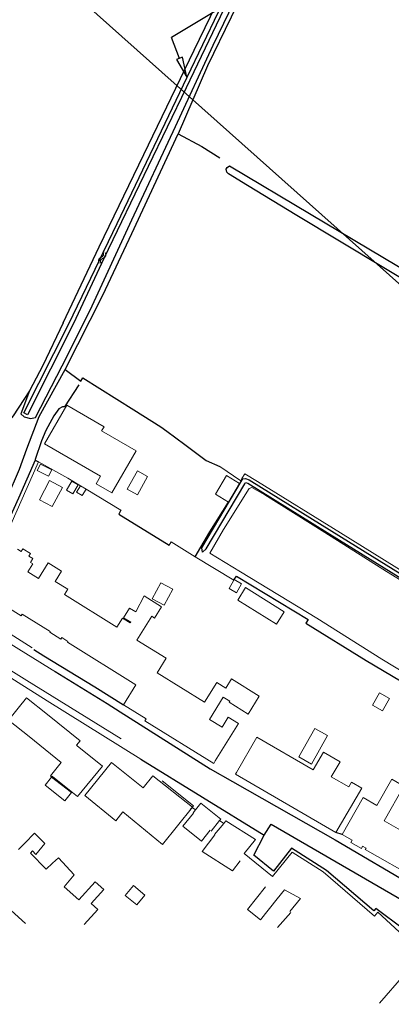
# Model space of a CAD drawing. Header units: metres. Extents: x 63969 to 66720, y 402115 to 403595.
# Tile 21 of 52: x 66082 to 66160, y 402266 to 402473. Entities that reach past the tile are written whole.
import ezdxf

# ---------------------------------------------------------------- set-up
doc = ezdxf.new("R2010")
doc.units = ezdxf.units.M
doc.layers.get('0').update_dxf_attribs({"linetype": 'CONTINUOUS'})
for name, color, linetype, lineweight in [('BS-BEBOUWING', 253, 'CONTINUOUS', 0), ('BS-KANT-OPEN-VERHARDING', 253, 'CONTINUOUS', 0), ('BS-RASTER', 253, 'RASTER', 0), ('BS-SYMBOOL-WATER', 253, 'CONTINUOUS', 0)]:
    doc.layers.add(name, color=color, linetype=linetype, lineweight=lineweight)
for name, color, linetype in [('BS-INSTEEK-SLOOT-KPN', 253, 'CONTINUOUS'), ('BS-OVERIG-KPN', 253, 'CONTINUOUS'), ('BS-WATERLIJN-KPN', 253, 'CONTINUOUS'), ('DWARSPROFIEL_LOKATIE', 125, 'CONTINUOUS')]:
    doc.layers.add(name, color=color, linetype=linetype)
doc.layers.add('TO-Viewport', color=152, linetype='CONTINUOUS', plot=False)
doc.linetypes.add('RASTER', pattern='A,3,-2,[200,RASTER,S=0.75,R=0,X=0,Y=0],-2,3', length=10)

# ---------------------------------------------------------------- blocks, each defined once
blk = doc.blocks.new('PIJLTJE')
at = {"layer": 'DWARSPROFIEL_LOKATIE'}
blk.add_line((0, 4.69), (0, 0), dxfattribs=at)
blk.add_lwpolyline([(0, 8.9), (-0.7, 4.69), (0.7, 4.69)], close=True, dxfattribs=at)
blk = doc.blocks.new('S05')
at = {"color": 0}
for p, q in [((0.08, 0.3), (0.38, 0.59)), ((0.11, -0.19), (0.41, 0.09)), ((0.38, 0.59), (0.68, 0.71)), ((0.41, 0.09), (0.71, 0.21)), ((0.68, 0.71), (1.01, 0.62)), ((0.71, 0.21), (1.02, 0.12)), ((1.01, 0.62), (1.33, 0.37)), ((1.02, 0.12), (1.36, -0.12)), ((1.33, 0.37), (1.66, 0.13)), ((1.66, 0.13), (1.97, 0.04)), ((1.97, 0.04), (2.28, 0.16)), ((2.28, 0.16), (2.58, 0.44)), ((1.36, -0.12), (1.68, -0.37)), ((1.68, -0.37), (2, -0.46)), ((2, -0.46), (2.31, -0.33)), ((2.31, -0.33), (2.61, -0.05))]:
    blk.add_line(p, q, dxfattribs=at)

msp = doc.modelspace()

# ---------------------------------------------------------------- linework, layer by layer
at = {"layer": 'BS-BEBOUWING'}
for points in [[(66084.06, 402322.01), (66079.72, 402325.5), (66083.48, 402330.18), (66087.87, 402326.66)], [(66087.87, 402326.66), (66094.71, 402321.16), (66093.97, 402320.24), (66094.14, 402320.11)], [(66084.06, 402322.01), (66090.77, 402316.61), (66088.5, 402313.8), (66088.75, 402313.6), (66088.84, 402313.71), (66088.92, 402313.65)], [(66094.14, 402320.11), (66099.41, 402315.84), (66094.15, 402309.43), (66088.92, 402313.65)], [(66095.71, 402309.64), (66102.25, 402304.31), (66103.68, 402306.19), (66112.05, 402299.36), (66118.32, 402307.18), (66110.01, 402313.78), (66108, 402311.24), (66101.35, 402316.58), (66095.71, 402309.64)], [(66087.41, 402311.83), (66088.74, 402313.49), (66092.91, 402310.27), (66091.52, 402308.54), (66087.41, 402311.83)], [(66118.56, 402305.97), (66116.31, 402303.18)], [(66116.31, 402303.18), (66120.21, 402300.04), (66122.08, 402302.37)], [(66083.12, 402299.67), (66085.13, 402301.75), (66087.3, 402299.59), (66085.45, 402297.25), (66084.73, 402298)], [(66123.02, 402301.41), (66120.34, 402297.92)], [(66083.12, 402299.67), (66081.8, 402298.31)], [(66084.29, 402297.57), (66084.73, 402298)], [(66084.29, 402297.57), (66087.63, 402294.19)], [(66120.34, 402297.92), (66126.71, 402293.83), (66128.34, 402295.96)], [(66087.63, 402294.19), (66088.96, 402295.43)], [(66088.96, 402295.43), (66090.16, 402296.55), (66093.45, 402293.02), (66091.41, 402290.48)], [(66095.58, 402282.56), (66098.47, 402285.68), (66097.03, 402287), (66099.68, 402289.9), (66097.89, 402291.53), (66094.43, 402287.73), (66091.41, 402290.48)], [(66108.34, 402288.75), (66106.62, 402286.66), (66104.21, 402288.64), (66105.93, 402290.73), (66108.34, 402288.75)], [(66133.68, 402290.49), (66129.9, 402285.7), (66132.63, 402283.54), (66136.14, 402287.98)], [(66136.2, 402281.92), (66138.96, 402285.09)]]:
    msp.add_lwpolyline(points, dxfattribs=at)
for points in [[(66087.25, 402383.51, 0), (66091.93, 402391.62, 0), (66099.77, 402387.09, 0), (66099.25, 402386.2, 0), (66106.5, 402382.01, 0), (66101.4, 402373.19, 0), (66098.11, 402375.09, 0), (66099.04, 402376.7, 0)], [(66088.11, 402376.7, 0), (66085.72, 402377.89, 0), (66086.4, 402379.26, 0), (66088.79, 402378.07, 0)], [(66108.9, 402376.62, 0), (66106.76, 402372.8, 0), (66104.62, 402374.01, 0), (66106.76, 402377.82, 0)], [(66086.18, 402371.77, 0), (66088.31, 402375.79, 0), (66091.01, 402374.36, 0), (66088.88, 402370.34, 0)], [(66091.89, 402373.78, 0), (66092.99, 402375.69, 0), (66094.33, 402374.91, 0), (66093.23, 402373, 0)], [(66125.89, 402371.28, 0), (66123.14, 402372.95, 0), (66125.49, 402376.84, 0), (66128.24, 402375.17, 0)], [(66095.97, 402374, 0), (66095.14, 402372.62, 0), (66093.95, 402373.34, 0), (66094.78, 402374.71, 0)], [(66127.08, 402354.99, 0), (66128.66, 402354.09, 0), (66127.61, 402352.24, 0), (66126.02, 402353.15, 0), (66126.99, 402354.85, 0)], [(66111.65, 402354.33, 0), (66114.2, 402352.97, 0), (66112.4, 402349.59, 0), (66109.84, 402350.96, 0)], [(66129.49, 402353.31, 0), (66137.6, 402348.24, 0), (66135.96, 402345.63, 0), (66127.86, 402350.7, 0)], [(66156.14, 402328.59, 0), (66157.62, 402331.21, 0), (66159.7, 402330.03, 0), (66158.22, 402327.42, 0)], [(66146.7, 402322.26, 0), (66143.32, 402316.26, 0), (66140.67, 402317.75, 0), (66144.05, 402323.75, 0)], [(66127.56, 402314.49, 0), (66131.84, 402321.88, 0), (66143.68, 402315.01, 0), (66145.85, 402318.76, 0), (66149.32, 402316.75, 0), (66147.49, 402313.6, 0), (66151.16, 402311.47, 0), (66151.74, 402312.46, 0), (66153.89, 402311.22, 0), (66148.47, 402301.87, 0), (66127.34, 402314.11, 0)], [(66149.75, 402301.47, 0), (66154.16, 402309.21, 0), (66157.03, 402307.57, 0), (66160.17, 402313.07, 0), (66162.73, 402311.61, 0), (66158.58, 402304.34, 0), (66162.49, 402302.1, 0), (66163.09, 402303.16, 0), (66165.66, 402301.69, 0), (66165.02, 402300.56, 0), (66168.95, 402298.31, 0), (66165.43, 402292.13, 0), (66154.63, 402298.29, 0), (66154.79, 402298.57, 0), (66154.07, 402298.98, 0), (66153.81, 402298.53, 0), (66151.57, 402299.81, 0), (66151.84, 402300.28, 0)]]:
    msp.add_polyline3d(points, close=True, dxfattribs=at)
for points in [[(66081.57, 402361.37, 0), (66082.37, 402360.88, 0), (66082.73, 402361.45, 0), (66084.32, 402360.46, 0), (66083.98, 402359.91, 0), (66084.82, 402359.39, 0), (66084.31, 402358.56, 0), (66084.78, 402358.27, 0), (66083.74, 402356.59, 0), (66085.99, 402355.2, 0), (66088.03, 402358.48, 0), (66090.84, 402356.74, 0), (66089.52, 402354.62, 0), (66092.15, 402353, 0), (66091.44, 402351.86, 0), (66102.47, 402345.02, 0), (66103.65, 402346.92, 0), (66105.27, 402345.92, 0), (66105.35, 402346.04, 0), (66103.86, 402346.97, 0), (66105.12, 402349.01, 0), (66106.4, 402348.21, 0), (66108.15, 402351.56, 0), (66111.82, 402349.28, 0), (66110.35, 402346.92, 0), (66109.78, 402347.28, 0), (66106.67, 402342.27, 0), (66112.78, 402338.48, 0), (66110.9, 402335.44, 0), (66120.88, 402329.25, 0), (66123.44, 402333.38, 0), (66125.33, 402332.21, 0), (66126.53, 402334.14, 0), (66132.37, 402330.51, 0), (66130.04, 402326.75, 0), (66126.03, 402329.24, 0), (66126.15, 402329.44, 0), (66124.79, 402330.28, 0), (66121.9, 402325.62, 0), (66124.54, 402323.98, 0), (66125.86, 402326.1, 0), (66127.99, 402324.78, 0), (66123.11, 402316.92, 0), (66122.79, 402316.4, 0), (66108.35, 402325.36, 0), (66108.6, 402325.76, 0), (66103.87, 402328.69, 0), (66106.46, 402332.88, 0), (66092.05, 402341.82, 0), (66092.18, 402342.02, 0), (66090.91, 402342.81, 0), (66090.7, 402342.47, 0), (66088.36, 402343.92, 0), (66088.46, 402344.08, 0), (66082.57, 402347.74, 0), (66082.37, 402347.38, 0), (66073.81, 402352.69, 0)], [(66111.96, 402312.73, 0), (66118.53, 402307.51, 0), (66118.25, 402307.15, 0), (66117.87, 402306.68, 0)], [(66118.49, 402306.04, 0), (66118.99, 402306.67, 0), (66120.05, 402308.03, 0), (66124.26, 402304.71, 0), (66124.01, 402304.39, 0)], [(66124.01, 402304.39, 0), (66122.27, 402302.18, 0)], [(66122.97, 402301.46, 0), (66124.89, 402303.79, 0), (66125.33, 402304.34, 0), (66131.57, 402300.41, 0), (66129.18, 402297.5, 0), (66135.12, 402292.64, 0), (66139.28, 402297.72, 0), (66145.81, 402293.62, 0), (66156.53, 402284.3, 0), (66157.24, 402285.16, 0), (66162.64, 402280.2, 0), (66164.26, 402282.18, 0), (66168.87, 402278.41, 0), (66163.21, 402271.5, 0), (66162.7, 402271.91, 0), (66157.58, 402266.01, 0)], [(66138.76, 402285.29, 0), (66141.02, 402288.05, 0), (66137.69, 402289.84, 0), (66136.15, 402287.96, 0)]]:
    msp.add_polyline3d(points, dxfattribs=at)
at = {"layer": 'BS-INSTEEK-SLOOT-KPN'}
for points in [[(66096.87, 402411.57, 0), (66105.59, 402430.55, 0), (66114.78, 402450.16, 0), (66122.68, 402467.21, 0), (66132.65, 402487.8, 0), (66141.3, 402506.13, 0), (66146.41, 402517.66, 0), (66149.38, 402523.35, 0), (66150.01, 402523.79, 0), (66151.12, 402522.61, 0), (66153.54, 402518.29, 0), (66158.19, 402510.42, 0), (66169.06, 402492.49, 0)], [(66091.15, 402408.88, 0), (66098.72, 402424.89, 0), (66108.12, 402444.26, 0), (66118.71, 402466.19, 0), (66130.2, 402489.89, 0)], [(66232.31, 402376.09, 0), (66140.22, 402431.44, 0), (66129.89, 402437.72, 0), (66125.92, 402440.18, 0), (66125.56, 402440.56, 0), (66125.43, 402441.18, 0), (66125.61, 402441.55, 0), (66126.09, 402441.91, 0)], [(66126.09, 402441.91, 0), (66143.26, 402431.68, 0), (66161.24, 402420.94, 0), (66175.99, 402412.1, 0), (66190.58, 402403.35, 0), (66210.19, 402391.36, 0), (66225.32, 402382.49, 0)], [(66084.08, 402394.6, 0), (66082.27, 402389.81, 0), (66083, 402389.17, 0), (66084.28, 402388.82, 0), (66085.34, 402389.02, 0), (66090.97, 402399.86, 0), (66096.87, 402411.57, 0)], [(66091.15, 402408.88, 0), (66086.91, 402399.95, 0), (66084.08, 402394.6, 0)], [(66118.91, 402359.79, 0), (66121.95, 402365, 0), (66125.89, 402371.28, 0)], [(66127.08, 402354.99, 0), (66127.55, 402355.74, 0), (66142.61, 402346.63, 0), (66142.16, 402345.83, 0), (66154.8, 402338, 0), (66173, 402327.25, 0), (66185.29, 402319.84, 0), (66192.63, 402315.63, 0)]]:
    msp.add_polyline3d(points, dxfattribs=at)
at = {"layer": 'BS-KANT-OPEN-VERHARDING'}
for points in [[(66089.77, 402335.46), (66078.33, 402342.56), (66067.05, 402349.74), (66046.08, 402362.74), (66027.23, 402374.64), (66022.4, 402377.59), (66020.07, 402379.07), (66015.36, 402381.55), (66012.78, 402382.72), (66009.89, 402383.94), (66006.74, 402385.09), (66001.86, 402386.52), (66000, 402387.08)], [(66031.24, 402366.42), (66037.01, 402362.83), (66083.57, 402333.8), (66103.36, 402321.54)], [(66032.4, 402364.68), (66043.79, 402357.31), (66087.78, 402329.51), (66107.49, 402317.31)], [(66071.45, 402348.96), (66076.11, 402346.07), (66084.68, 402340.66)], [(66014.92, 402347.34), (66022.02, 402340.94), (66029.37, 402334.43), (66036.63, 402327.96), (66036.41, 402326.23), (66043.43, 402319.66), (66052.29, 402311.46), (66067.71, 402297.08), (66080.27, 402285.47), (66083.27, 402282.75)]]:
    msp.add_lwpolyline(points, dxfattribs=at)
at = {"layer": 'BS-OVERIG-KPN'}
for p, q in [((66115.34, 402448.59), (66120.29, 402445.91)), ((66120.29, 402445.91), (66124.07, 402443.54))]:
    msp.add_line(p, q, dxfattribs=at)
for points in [[(66115.34, 402448.59, 0), (66115.37, 402448.65, 0), (66121.53, 402462.95, 0), (66131.53, 402483.47, 0), (66139.96, 402501.28, 0), (66149.02, 402519.76, 0), (66150.73, 402518.85, 0), (66152.92, 402517.39, 0), (66154.64, 402515.18, 0), (66155.87, 402512.08, 0), (66158.77, 402506.56, 0), (66168.01, 402491.54, 0)], [(66099.51, 402414.73, 0), (66105.59, 402427.65, 0), (66115.34, 402448.59, 0)], [(66091.62, 402399.11, 0), (66099.51, 402414.73, 0)], [(66074.23, 402362.47, 0), (66077.18, 402367.59, 0), (66079.44, 402372.18, 0), (66082.03, 402378.18, 0), (66083.57, 402382.45, 0), (66086.13, 402389.21, 0), (66091.62, 402399.11, 0)], [(66091.62, 402399.11, 0), (66094.89, 402396.65, 0)], [(66094.89, 402396.65, 0), (66095.27, 402397.33, 0), (66106.03, 402390.64, 0)], [(66084.08, 402394.6, 0), (66080.68, 402389.4, 0), (66078.21, 402386.3, 0)], [(66094.43, 402395.88, 0), (66091.42, 402391.27, 0), (66091.02, 402391.3, 0), (66090.24, 402390.88, 0), (66089.2, 402389.35, 0), (66087.55, 402386.32, 0), (66086.6, 402384.11, 0), (66085.32, 402380.2, 0), (66085.27, 402380.08, 0)], [(66106.03, 402390.64, 0), (66111.65, 402387.07, 0), (66112.93, 402386.14, 0)], [(66112.93, 402386.14, 0), (66116.75, 402383.34, 0), (66121.2, 402380, 0), (66124.06, 402378.74, 0)], [(66085.27, 402380.08, 0), (66081.8, 402372.11, 0), (66075.87, 402359.1, 0), (66073.77, 402355.14, 0), (66072.74, 402352.9, 0)], [(66085.27, 402380.08, 0), (66085.98, 402379.7, 0)], [(66103.27, 402369.59, 0), (66102.84, 402368.72, 0), (66113.44, 402362.22, 0)], [(66085.03, 402340.3, 0), (66087.1, 402339, 0), (66097.84, 402332.44, 0), (66103.87, 402328.69, 0)], [(66089.51, 402335.71, 0), (66100.44, 402328.98, 0), (66103.13, 402327.22, 0), (66122.08, 402315.22, 0), (66126.71, 402312.62, 0), (66148.33, 402300.35, 0), (66165.47, 402290.26, 0), (66181.78, 402281.05, 0), (66183.66, 402280.23, 0), (66184.65, 402280.22, 0), (66185.69, 402280.36, 0)], [(66107.49, 402317.31, 0), (66133.4, 402301.29, 0)], [(66133.4, 402301.29, 0), (66134.89, 402303.64, 0), (66166.18, 402285.52, 0), (66174.13, 402279.48, 0)], [(66174.13, 402279.48, 0), (66169.36, 402279.48, 0), (66163.98, 402283.37, 0), (66162.68, 402281.61, 0), (66156.85, 402285.95, 0), (66156.39, 402285.43, 0), (66146.46, 402293.92, 0), (66139.11, 402298.56, 0), (66135.38, 402293.74, 0), (66131.25, 402297.1, 0), (66133.4, 402301.29, 0)], [(66149.75, 402301.47, 0), (66148.47, 402301.87, 0)]]:
    msp.add_polyline3d(points, dxfattribs=at)
at = {"layer": 'BS-RASTER', "flags": 128}
for points in [[(66077.73, 402361.18), (66085.98, 402379.7), (66092.13, 402376.27), (66094.78, 402374.71)], [(66124.06, 402378.74), (66128.5, 402375.74), (66128.7, 402376.23), (66129.31, 402377.19), (66131.98, 402375.58), (66149.43, 402364.8), (66167.88, 402353.31), (66181.65, 402344.91), (66197.91, 402334.95), (66211.48, 402327.01), (66213.05, 402325.82), (66213.85, 402325.31), (66214.77, 402324.19)], [(66095.97, 402374), (66103.27, 402369.59)], [(66113.44, 402362.22), (66113.82, 402362.91), (66118.91, 402359.79), (66126.99, 402354.85)], [(66118.99, 402306.67), (66118.25, 402307.15)], [(66124.01, 402304.39), (66124.89, 402303.79)]]:
    msp.add_lwpolyline(points, dxfattribs=at)
msp.add_lwpolyline([(66186.69, 402339.74), (66202.64, 402329.75), (66211.74, 402324.11), (66213.28, 402322.91), (66206.6, 402318.63), (66199.09, 402313.14), (66193.46, 402316.66), (66174.98, 402328.03), (66158.13, 402338.26), (66144.48, 402346.88), (66128.45, 402356.63), (66121.96, 402360.55), (66124.82, 402365.49), (66130.24, 402374.14), (66130.83, 402374.36), (66133.53, 402372.8), (66146.1, 402364.86), (66159.07, 402356.72), (66173.22, 402348.01)], close=True, dxfattribs=at)
at = {"layer": 'BS-WATERLIJN-KPN'}
for points in [[(66169.12, 402495.59, 0), (66153.61, 402520.32, 0), (66151.07, 402524.19, 0), (66150.39, 402524.66, 0), (66149.6, 402524.68, 0), (66148.99, 402524.12, 0), (66148.25, 402523.08, 0), (66137.31, 402500.67, 0), (66127.29, 402479.81, 0), (66117, 402458.27, 0), (66109.04, 402441.72, 0), (66099.7, 402422.39, 0), (66093.31, 402408.8, 0)], [(66092.34, 402408.67, 0), (66102.53, 402429.75, 0), (66117.18, 402460.48, 0), (66130.4, 402487.98, 0)], [(66093.31, 402408.8, 0), (66083.71, 402389.58, 0), (66082.88, 402390, 0)], [(66082.88, 402390, 0), (66092.34, 402408.67, 0)], [(66120.44, 402360.77, 0), (66120.29, 402361.65, 0), (66128.58, 402375.56, 0), (66128.92, 402376.12, 0), (66129.46, 402376.24, 0), (66130.24, 402375.91, 0), (66149.64, 402363.91, 0), (66180.69, 402344.66, 0), (66187.46, 402340.47, 0)], [(66120.44, 402360.77, 0), (66121.2, 402361.48, 0), (66129.32, 402375.11, 0), (66129.47, 402375.36, 0), (66129.98, 402375.25, 0), (66149.23, 402363.25, 0), (66180.27, 402343.99, 0), (66195.05, 402334.86, 0), (66209.02, 402326.39, 0), (66210.94, 402325.06, 0), (66211.73, 402324.59, 0)]]:
    msp.add_polyline3d(points, dxfattribs=at)
at = {"layer": 'DWARSPROFIEL_LOKATIE'}
msp.add_polyline3d([(66242.51, 402546.05, 0), (66113.92, 402468.81, 0)], dxfattribs=at)
at = {"layer": 'TO-Viewport'}
msp.add_lwpolyline([(66458.92, 402152.18), (66719.78, 402444.79), (66209.3, 402899.86), (66053.35, 402883.07), (66018.76, 402844.27), (66075.62, 402493.88)], close=True, dxfattribs=at)

# ---------------------------------------------------------------- block references
at = {"layer": 'BS-SYMBOOL-WATER', "rotation": 68.95425918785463}
msp.add_blockref('S05', (66098.98, 402421.25), dxfattribs=at)
at = {"layer": 'DWARSPROFIEL_LOKATIE', "rotation": 201.1397980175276}
msp.add_blockref('PIJLTJE', (66113.92, 402468.81), dxfattribs=at)

doc.saveas('drawing.dxf')
